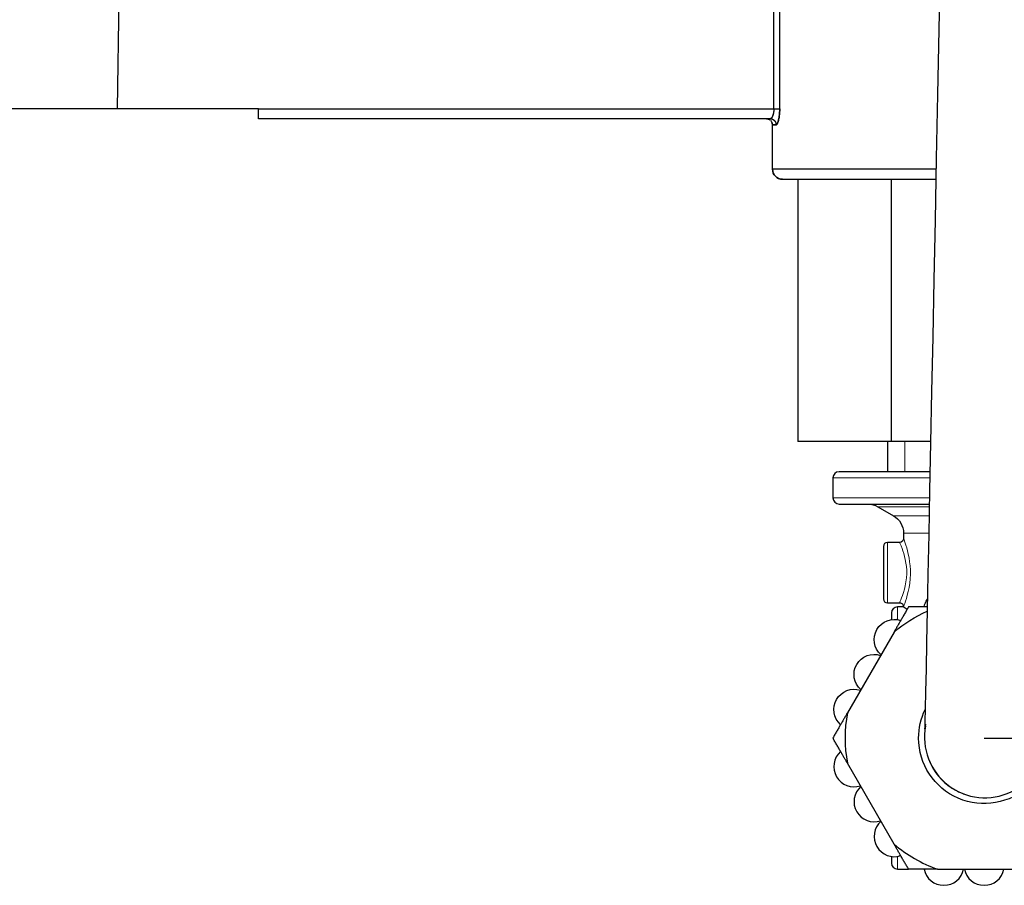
# Model space of a CAD drawing. Header units: millimetres. Extents: x 18 to 610, y -123 to 280.
# Tile 30 of 44: x 481 to 530, y 57 to 100. Entities that reach past the tile are written whole.
import ezdxf

# ---------------------------------------------------------------- set-up
doc = ezdxf.new("R2010")
doc.units = ezdxf.units.MM
doc.linetypes.add('SOLID', pattern=[0])
doc.styles.add('Arial', font='Arial.ttf', dxfattribs={"height": 5})
doc.dimstyles.get("Standard").update_dxf_attribs({"dimtxt": 5, "dimasz": 5, "dimexe": 0.18, "dimexo": 0.0625, "dimgap": 0.09, "dimtad": 0, "dimtih": 1, "dimtoh": 1, "dimdec": 4, "dimzin": 0, "dimdsep": 46, "dimtxsty": 'Arial', "dimcen": 0.09, "dimadec": 0, "dimazin": 0, "dimtfac": 1, "dimtdec": 4, "dimtofl": 0, "dimtmove": 0, "dimatfit": 3, "dimfxl": 0, "dimtolj": 1, "dimtzin": 0, "dimarcsym": 0})

# ---------------------------------------------------------------- blocks, each defined once
blk = doc.blocks.new('*D8')
at = {"color": 0, "lineweight": -2}
for p, q in [((584.93, 131.763), (596.212, 131.763)), ((594.812, 69.063), (594.812, 126.763)), ((529.344, 64.063), (596.212, 64.063))]:
    blk.add_line(p, q, dxfattribs=at)
at = {"color": 0}
for points in [[(595.646, 126.763), (593.979, 126.763), (594.812, 131.763)], [(593.979, 69.063), (595.646, 69.063), (594.812, 64.063)]]:
    blk.add_solid(points, dxfattribs=at)
at = {"layer": 'Defpoints', "color": 0}
for p in [(584.93, 131.763), (594.812, 131.763), (529.344, 64.063)]:
    blk.add_point(p, dxfattribs=at)
at = {"color": 0, "lineweight": 9, "insert": (589.76, 97.913), "char_height": 5, "attachment_point": 5, "rotation": 90, "style": 'Arial'}
blk.add_mtext('\\A1;67.7', dxfattribs=at)
blk = doc.blocks.new('BlockOfViews_2')
at = {"linetype": 'SOLID', "lineweight": 30}
for p, q in [((486.344, 95.263, 2.49), (486.686, 117.563, 2.49)), ((518.913, 95.263, 1.99), (518.913, 102.458, 1.99)), ((519.203, 95.263, 2.212), (519.203, 102.458, 2.212)), ((486.344, 95.263, 2.49), (476.344, 95.263, 2.49)), ((493.344, 95.263, 1.99), (486.344, 95.263, 1.99)), ((493.344, 95.263, 1.99), (518.913, 95.263, 1.99)), ((518.73, 94.763, 1.49), (493.344, 94.763, 1.49)), ((518.545, 94.763, -0.348), (518.6, 94.759, -0.188)), ((518.56, 94.762, -0.763), (518.602, 94.758, -0.51)), ((518.6, 94.759, -0.188), (518.698, 94.723, -0.191)), ((518.844, 92.263, -0.51), (518.844, 94.463, -0.51)), ((520.106, 91.763, -0.51), (520.106, 78.763, -0.51)), ((524.725, 91.763, 7.49), (524.725, 78.763, 7.49)), ((524.725, 78.763, 7.49), (520.106, 78.763, -0.51)), ((524.544, 78.763, -0.495), (524.544, 77.263, -0.51)), ((526.686, 78.763, 7.49), (524.725, 78.763, 7.49)), ((521.844, 76.963, -0.51), (521.844, 75.963, -0.51)), ((524.076, 75.529, -0.51), (524.844, 75.086, -0.51)), ((525.145, 73.762, -0.51), (524.544, 73.763, -0.51)), ((525.344, 74.22, -0.51), (525.345, 73.962, -0.549)), ((524.544, 70.763, -0.51), (525.154, 70.771, -0.509)), ((525.344, 70.563, -0.51), (525.044, 70.563, -0.51)), ((524.872, 69.318, 19.89), (522.557, 65.308, 19.89)), ((524.872, 58.808, 19.89), (522.557, 62.818, 19.89)), ((525.044, 57.563, -0.51), (525.591, 57.563, -0.51)), ((527.028, 57.563, 19.89), (531.659, 57.563, 19.89))]:
    blk.add_line(p, q, dxfattribs=at)
at = {"linetype": 'SOLID', "lineweight": 9}
blk.add_line((525.405, 78.763, 4.384), (525.405, 77.263, 4.384), dxfattribs=at)
at = {"linetype": 'SOLID', "lineweight": 30}
blk.add_polyline3d([(527.288, 109.154, 62.817), (527.229, 105.809, 62.541), (527.162, 102.482, 62.166), (527.096, 99.193, 61.543), (527.031, 95.959, 60.677), (526.968, 92.799, 59.571), (526.906, 89.731, 58.232), (526.847, 86.771, 56.667), (526.79, 83.936, 54.886), (526.736, 81.242, 52.897), (526.685, 78.705, 50.713), (526.637, 76.338, 48.345), (526.593, 74.154, 45.807), (526.553, 72.166, 43.113), (526.518, 70.385, 40.278), (526.486, 68.821, 37.318), (526.459, 67.482, 34.249), (526.437, 66.376, 31.088), (526.42, 65.51, 27.854), (526.407, 64.887, 24.564), (526.4, 64.513, 21.236), (526.454, 64.747, 17.89)], dxfattribs=at)
at = {"linetype": 'SOLID', "lineweight": 30, "extrusion": (-1, -3.22479e-15, -1.09861e-14)}
blk.add_arc((-95.263, 1.49, -493.344), 0.5, 0, 90, dxfattribs=at)
at = {"linetype": 'SOLID', "lineweight": 30, "extrusion": (0, -1, 0)}
for centre, radius, start, end in [((518.913, 2.29, -95.263), 0.3, 270, 344.9739), ((529.344, -0.51, -94.463), 10.5, 169.3281, 180), ((529.344, -0.51, -92.263), 10.5, 105.7838, 180), ((529.344, -0.51, -92.263), 10.5, 103.1392, 180), ((529.344, -0.51, -77.263), 7.2, 111.9218, 180)]:
    blk.add_arc(centre, radius, start, end, dxfattribs=at)
at = {"linetype": 'SOLID', "lineweight": 30, "extrusion": (-7.02335e-11, 0, -1)}
for start, end in [(90.0001, 124.6571), (135.5185, 148.2792), (152.6045, 179.9999)]:
    blk.add_arc((-518.544, 94.463, 0.51), 0.3, start, end, dxfattribs=at)
at = {"linetype": 'SOLID', "lineweight": 30}
for centre, radius, start, end in [((518.544, 94.463, -0.51), 0.3, 87.8929, 89.9999), ((518.544, 94.463, -0.51), 0.3, 77.6834, 82.1327), ((518.544, 94.463, -0.51), 0.3, 55.3429, 62.0527), ((518.544, 94.463, -0.51), 0.3, 31.7208, 44.4815), ((518.544, 94.463, -0.51), 0.3, 0.0001, 28.125), ((519.344, 92.263, -0.51), 0.5, 180, 270), ((522.147, 76.96, -0.51), 0.304, 90.6954, 179.306), ((522.15, 75.97, -0.51), 0.306, 181.197, 268.8001), ((524.545, 73.562, -0.51), 0.202, 90.5082, 179.4875), ((524.545, 70.965, -0.51), 0.202, 180.5137, 269.4885), ((525.057, 70.25, -0.51), 0.313, 92.4111, 177.5918), ((529.344, 64.063, 19.89), 6.9, 169.6049, 190.3951), ((529.384, 64.103, 17.89), 3, 169.2573, 358.8499), ((522.888, 62.645, 16.89), 1, 131.537, 288.463), ((529.344, 64.063, 16.39), 2.95, 196.3941, 197.0269), ((529.344, 64.063, 16.39), 2.95, 202.0422, 205.4358), ((529.344, 64.063, 16.39), 2.95, 207.412, 240.6462), ((523.888, 60.913, 16.89), 1, 131.537, 288.463), ((529.344, 64.063, 16.39), 2.95, 241.1511, 245.1184), ((529.344, 64.063, 16.39), 2.95, 249.3437, 250.6469), ((524.888, 59.181, 16.89), 1, 131.537, 288.463), ((529.344, 64.063, 19.89), 6.9, 229.6049, 250.3951), ((525.057, 57.877, -0.51), 0.313, 182.4101, 267.5877), ((527.344, 57.763, 16.89), 1, 191.537, 348.463), ((529.344, 57.763, 16.89), 1, 191.537, 348.463)]:
    blk.add_arc(centre, radius, start, end, dxfattribs=at)
at = {"linetype": 'SOLID', "lineweight": 30, "extrusion": (-0.185185, 0, -0.982704)}
blk.add_arc((-94.463, -509.482, -97.526), 0.3, 190.1302, 269.9999, dxfattribs=at)
at = {"linetype": 'SOLID', "lineweight": 30, "extrusion": (-0.185185, 0, 0.982704)}
for start, end in [(169.3984, 169.5634), (134.604, 135.0316), (111.0279, 111.9313), (100.1042, 100.9961)]:
    blk.add_arc((-94.463, 509.293, -98.528), 0.3, start, end, dxfattribs=at)
at = {"linetype": 'SOLID', "lineweight": 30, "extrusion": (0, 1, 0)}
for centre, radius, start, end in [((-529.344, -0.51, 94.463), 10.5, 0, 10.6719), ((-529.344, -0.51, 91.763), 10, 358.7313, 0), ((-529.344, -0.51, 91.763), 10, 0, 76.1317)]:
    blk.add_arc(centre, radius, start, end, dxfattribs=at)
at = {"linetype": 'SOLID', "lineweight": 30, "extrusion": (1.22461e-16, 0, -1)}
blk.add_arc((-519.344, 92.263, 0.51), 0.5, 270, 0, dxfattribs=at)
at = {"color": 196, "linetype": 'SOLID', "lineweight": 9, "extrusion": (0, 1, 2.61361e-16)}
blk.add_arc((-529.344, -0.51, 76.963), 7.5, 0, 68.9489, dxfattribs=at)
at = {"color": 196, "linetype": 'SOLID', "lineweight": 9, "extrusion": (0, -1, -2.61361e-16)}
blk.add_arc((529.344, -0.51, -75.963), 7.5, 111.3559, 180, dxfattribs=at)
at = {"linetype": 'SOLID', "lineweight": 30, "extrusion": (0, -1, -2.61361e-16)}
blk.add_arc((529.344, -0.51, -75.963), 7.5, 111.215, 111.3559, dxfattribs=at)
at = {"linetype": 'SOLID', "lineweight": 30, "extrusion": (0, 1, 4.44089e-16)}
blk.add_arc((-529.344, -0.51, 75.663), 7.2, 0, 67.8023, dxfattribs=at)
at = {"linetype": 'SOLID', "lineweight": 30, "extrusion": (0, 0, -1)}
for centre, radius, start, end in [((-523.585, 74.7, 0.51), 0.963, 89.4107, 120.5888), ((-524.348, 74.223, 0.51), 0.995, 119.8435, 180.1567), ((-525.144, 73.963, 0.549), 0.201, 180.3232, 269.749), ((-527.344, 70.363, -16.89), 1, 11.537, 35.4097), ((-529.344, 64.063, -19.89), 6.9, 49.6049, 65.8093), ((-525.152, 70.579, 0.509), 0.192, 90.6121, 184.6628), ((-524.888, 68.945, -16.89), 1, 311.537, 108.463), ((-523.888, 67.213, -16.89), 1, 311.537, 108.463), ((-522.888, 65.481, -16.89), 1, 311.537, 108.463), ((-529.344, 64.063, -19.89), 3.25, 0, 25.81), ((-529.344, 64.063, -19.89), 3.25, 159.9969, 0)]:
    blk.add_arc(centre, radius, start, end, dxfattribs=at)
at = {"color": 196, "linetype": 'SOLID', "lineweight": 9, "extrusion": (-5.30734e-32, 1, 3.37201e-16)}
blk.add_arc((-529.344, -0.51, 75.529), 5.268, 0, 58.8782, dxfattribs=at)
at = {"color": 196, "linetype": 'SOLID', "lineweight": 9, "extrusion": (0, -1, -4.44089e-16)}
blk.add_arc((529.344, -0.51, -75.086), 4.5, 127.4026, 181.1688, dxfattribs=at)
at = {"linetype": 'SOLID', "lineweight": 30, "extrusion": (0, -1, -4.44089e-16)}
blk.add_arc((529.344, -0.51, -75.086), 4.5, 127.3738, 127.4026, dxfattribs=at)
at = {"color": 196, "linetype": 'SOLID', "lineweight": 9, "extrusion": (-1, 0, 0)}
for centre, radius, start, end in [((-72.263, -0.51, -524.544), 1.5, 0, 180), ((-64.063, -0.51, -525.044), 6.5, 155.3226, 180), ((-64.063, -0.51, -525.044), 6.5, 0, 25.4608)]:
    blk.add_arc(centre, radius, start, end, dxfattribs=at)
at = {"color": 196, "linetype": 'SOLID', "lineweight": 9, "extrusion": (0, 1, 4.44089e-16)}
blk.add_arc((-529.344, -0.51, 74.22), 4, 0, 46.5873, dxfattribs=at)
at = {"linetype": 'SOLID', "lineweight": 30, "extrusion": (1, 0, 0)}
blk.add_arc((72.263, -0.51, 524.344), 1.3, 357.6923, 182.3077, dxfattribs=at)
at = {"linetype": 'SOLID', "lineweight": 30, "extrusion": (1, -1.25101e-31, -1.62443e-32)}
for start, end in [(358.5484, 18.7943), (161.2057, 181.4516)]:
    blk.add_arc((64.063, -0.51, 524.744), 6.2, start, end, dxfattribs=at)
at = {"linetype": 'SOLID', "lineweight": 30, "extrusion": (-1, 0, 0)}
blk.add_arc((-64.063, -0.51, -525.044), 6.5, 154.5392, 155.3226, dxfattribs=at)
at = {"linetype": 'SOLID', "lineweight": 30}
for points in [[(493.344, 94.811, 1.692), (493.344, 94.884, 1.869), (493.344, 95.035, 1.969), (493.344, 95.263, 1.99)], [(525.344, 70.564, -0.547), (525.344, 70.564, -0.535), (525.344, 70.563, -0.522), (525.344, 70.563, -0.51)]]:
    blk.add_open_spline(points, degree=3, dxfattribs=at)
for points, knots in [([(518.913, 95.263, 1.99), (518.913, 95.25, 1.99), (518.913, 95.236, 1.99), (518.911, 95.208, 1.987), (518.911, 95.194, 1.986), (518.909, 95.167, 1.981), (518.907, 95.154, 1.978), (518.905, 95.127, 1.971), (518.903, 95.114, 1.967), (518.899, 95.087, 1.958), (518.897, 95.075, 1.953), (518.892, 95.049, 1.942), (518.89, 95.037, 1.936), (518.884, 95.013, 1.923), (518.881, 95.001, 1.916), (518.875, 94.978, 1.901), (518.872, 94.967, 1.893), (518.865, 94.945, 1.876), (518.862, 94.935, 1.867), (518.855, 94.914, 1.848), (518.851, 94.905, 1.839), (518.843, 94.886, 1.819), (518.839, 94.877, 1.808), (518.831, 94.86, 1.786), (518.827, 94.852, 1.775), (518.818, 94.837, 1.752), (518.814, 94.83, 1.74), (518.805, 94.817, 1.716), (518.801, 94.811, 1.704), (518.792, 94.8, 1.679), (518.787, 94.795, 1.666), (518.778, 94.786, 1.64), (518.774, 94.782, 1.627), (518.765, 94.775, 1.6), (518.761, 94.773, 1.587), (518.752, 94.768, 1.559), (518.747, 94.766, 1.546), (518.739, 94.764, 1.518), (518.735, 94.763, 1.504), (518.73, 94.763, 1.49)], [0, 0, 0, 0, 0.083095, 0.083095, 0.16619, 0.16619, 0.249285, 0.249285, 0.33238, 0.33238, 0.415475, 0.415475, 0.49857, 0.49857, 0.581665, 0.581665, 0.664761, 0.664761, 0.747856, 0.747856, 0.830951, 0.830951, 0.914046, 0.914046, 0.997141, 0.997141, 1.080236, 1.080236, 1.163331, 1.163331, 1.246426, 1.246426, 1.329521, 1.329521, 1.412616, 1.412616, 1.495711, 1.495711, 1.578806, 1.578806, 1.578806, 1.578806]), ([(518.913, 95.263, 1.99), (518.913, 95.247, 1.99), (518.912, 95.222, 1.989), (518.91, 95.189, 1.985), (518.908, 95.156, 1.979), (518.904, 95.116, 1.969), (518.897, 95.07, 1.952), (518.888, 95.025, 1.931), (518.877, 94.983, 1.905), (518.865, 94.943, 1.875), (518.852, 94.907, 1.842), (518.838, 94.875, 1.806), (518.823, 94.846, 1.766), (518.808, 94.821, 1.724), (518.792, 94.8, 1.68), (518.776, 94.784, 1.634), (518.761, 94.772, 1.587), (518.745, 94.765, 1.539), (518.735, 94.763, 1.506), (518.73, 94.763, 1.49)], [0, 0, 0, 0, 0.063402, 0.095102, 0.126799, 0.190159, 0.253498, 0.316781, 0.380018, 0.443192, 0.50629, 0.56914, 0.631881, 0.6945, 0.756987, 0.819332, 0.881535, 0.943601, 1.005555, 1.005555, 1.005555, 1.005555]), ([(519.025, 94.463, 1.435), (519.029, 94.463, 1.456), (519.033, 94.464, 1.478), (519.042, 94.468, 1.521), (519.046, 94.471, 1.542), (519.054, 94.478, 1.584), (519.059, 94.483, 1.605), (519.067, 94.494, 1.647), (519.072, 94.5, 1.667), (519.08, 94.515, 1.708), (519.085, 94.523, 1.728), (519.093, 94.541, 1.767), (519.098, 94.55, 1.786), (519.106, 94.571, 1.824), (519.11, 94.582, 1.842), (519.119, 94.606, 1.878), (519.123, 94.619, 1.895), (519.131, 94.646, 1.929), (519.135, 94.66, 1.945), (519.142, 94.689, 1.977), (519.146, 94.705, 1.992), (519.153, 94.737, 2.021), (519.156, 94.754, 2.035), (519.163, 94.789, 2.061), (519.166, 94.807, 2.073), (519.172, 94.844, 2.097), (519.175, 94.863, 2.107), (519.18, 94.901, 2.128), (519.183, 94.921, 2.137), (519.187, 94.962, 2.154), (519.189, 94.982, 2.162), (519.193, 95.024, 2.176), (519.195, 95.045, 2.183), (519.197, 95.088, 2.193), (519.199, 95.109, 2.198), (519.201, 95.153, 2.205), (519.201, 95.175, 2.208), (519.202, 95.219, 2.211), (519.203, 95.241, 2.212), (519.203, 95.263, 2.212)], [0, 0, 0, 0, 0.006287, 0.006287, 0.012574, 0.012574, 0.018861, 0.018861, 0.025148, 0.025148, 0.031435, 0.031435, 0.037722, 0.037722, 0.044009, 0.044009, 0.0502961, 0.0502961, 0.0565831, 0.0565831, 0.0628701, 0.0628701, 0.0691571, 0.0691571, 0.0754441, 0.0754441, 0.0817311, 0.0817311, 0.0880181, 0.0880181, 0.0943051, 0.0943051, 0.1005921, 0.1005921, 0.1068791, 0.1068791, 0.1131661, 0.1131661, 0.1194531, 0.1194531, 0.1194531, 0.1194531]), ([(519.203, 95.263, 2.212), (519.203, 95.237, 2.212), (519.202, 95.197, 2.21), (519.2, 95.144, 2.204), (519.198, 95.092, 2.195), (519.194, 95.028, 2.179), (519.187, 94.953, 2.153), (519.178, 94.882, 2.12), (519.168, 94.814, 2.08), (519.156, 94.751, 2.034), (519.143, 94.693, 1.982), (519.13, 94.641, 1.925), (519.115, 94.595, 1.864), (519.1, 94.555, 1.799), (519.085, 94.522, 1.73), (519.07, 94.496, 1.659), (519.055, 94.477, 1.586), (519.04, 94.466, 1.51), (519.03, 94.463, 1.46), (519.025, 94.463, 1.435)], [0, 0, 0, 0, 0.063402, 0.095102, 0.126799, 0.190159, 0.253498, 0.316781, 0.380018, 0.443192, 0.50629, 0.56914, 0.631881, 0.6945, 0.756987, 0.819332, 0.881535, 0.943601, 1.005555, 1.005555, 1.005555, 1.005555]), ([(525.344, 70.563, -0.51), (525.344, 70.563, -0.251), (525.369, 70.548, 0.014), (525.449, 70.499, 0.414), (525.484, 70.478, 0.551), (525.526, 70.453, 0.685)], [6.230324, 6.230324, 6.230324, 6.230324, 7.006256, 7.006256, 7.415311, 7.415311, 7.415311, 7.415311])]:
    blk.add_open_spline(points, degree=3, knots=knots, dxfattribs=at)
for points, weights in [([(518.971, 95.263, 1.996), (519.154, 95.263, 2.032), (519.203, 95.263, 2.212)], [0.946013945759, 0.825422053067, 1]), ([(518.73, 94.763, 1.49), (519.025, 94.763, 1.435), (519.025, 94.463, 1.435)], [1, 0.707106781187, 1]), ([(525.591, 70.563, 19.541), (525.216, 69.915, 19.757), (524.872, 69.318, 19.89)], [1.0208149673, 1.01542290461, 1]), ([(526.521, 70.563, 19.783), (526.069, 70.563, 19.679), (525.591, 70.563, 19.541)], [1.00980198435, 1.01736347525, 1.02081496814]), ([(522.557, 65.308, 19.89), (522.212, 64.712, 19.757), (521.838, 64.063, 19.541)], [1, 1.01542290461, 1.0208149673]), ([(522.557, 62.818, 19.89), (522.212, 63.415, 19.757), (521.838, 64.063, 19.541)], [1, 1.01542290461, 1.0208149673]), ([(525.591, 57.563, 19.541), (525.216, 58.212, 19.757), (524.872, 58.808, 19.89)], [1.0208149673, 1.01542290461, 1]), ([(527.028, 57.563, 19.89), (526.34, 57.563, 19.757), (525.591, 57.563, 19.541)], [1, 1.01542290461, 1.0208149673])]:
    blk.add_rational_spline(points, weights, degree=2, dxfattribs=at)
at = {"color": 196, "linetype": 'SOLID', "lineweight": 9}
for points, knots in [([(525.144, 73.763, -0.51), (525.144, 73.763, -0.188), (525.197, 73.655, 0.134), (525.378, 73.175, 0.775), (525.513, 72.69, 1.009), (525.491, 71.655, 0.966), (525.307, 71.147, 0.629), (525.168, 70.815, -0.06), (525.144, 70.764, -0.285), (525.144, 70.763, -0.509)], [2.283371, 2.283371, 2.283371, 2.283371, 3.216396, 3.216396, 4.629308, 4.629308, 6.203694, 6.203694, 6.852383, 6.852383, 6.852383, 6.852383]), ([(525.344, 70.563, -0.51), (525.344, 70.563, -0.268), (525.367, 70.622, -0.025), (525.5, 70.998, 0.72), (525.674, 71.574, 1.083), (525.695, 72.747, 1.13), (525.567, 73.297, 0.877), (525.391, 73.849, 0.174), (525.34, 73.972, -0.19), (525.344, 73.963, -0.551)], [-6.853325, -6.853325, -6.853325, -6.853325, -6.203694, -6.203694, -4.629308, -4.629308, -3.216396, -3.216396, -2.246876, -2.246876, -2.246876, -2.246876])]:
    blk.add_open_spline(points, degree=3, knots=knots, dxfattribs=at)

msp = doc.modelspace()

# ---------------------------------------------------------------- block references
msp.add_blockref('BlockOfViews_2', (0, 0))

# ---------------------------------------------------------------- dimensions: what is measured, and where the dimension line sits
at = {"lineweight": 9}
dim = msp.add_linear_dim(base=(594.812, 131.763), p1=(529.344, 64.063), p2=(584.93, 131.763), angle=90, dimstyle='Standard', override={"dimtxt": 5, "dimasz": 5, "dimexe": 1.4, "dimexo": 0, "dimgap": 2.5, "dimtad": 1, "dimtih": 0, "dimtoh": 1, "dimdec": 1, "dimlfac": 1, "dimpost": '<>', "dimsah": 1, "dimse1": 0, "dimse2": 0, "dimtix": 1}, dxfattribs=at)
dim.commit()
dim.dimension.update_dxf_attribs({"geometry": '*D8', "text_midpoint": (594.812, 97.913), "dimtype": 160})

doc.saveas('drawing.dxf')
